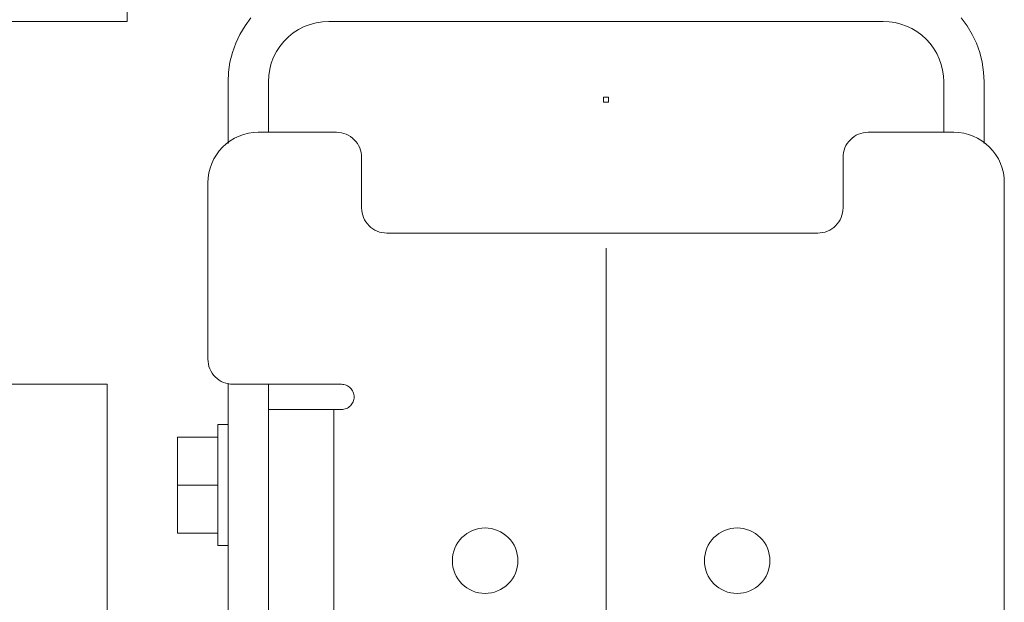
# Model space of a CAD drawing. Header units: millimetres. Extents: x 295996 to 512960, y -33037 to 76497.
# Tile 160 of 256: x 373694 to 373889, y 54787 to 54902. Entities that reach past the tile are written whole.
import ezdxf

# ---------------------------------------------------------------- set-up
doc = ezdxf.new("R2010")
doc.units = ezdxf.units.MM
doc.header["$LTSCALE"] = 0.25
doc.linetypes.add('XKITLINE00', pattern=[0])
doc.layers.get('0').update_dxf_attribs({"lineweight": 20})

msp = doc.modelspace()

# ---------------------------------------------------------------- linework, layer by layer
at = {"linetype": 'XKITLINE00', "lineweight": 0}
for p, q in [((373715.359, 54924.76799), (373715.359, 54901.768)), ((373715.359, 54901.768), (373590.8592, 54901.768)), ((373738.72972, 54900.87943), (373737.72074, 54899.19596)), ((373739.89893, 54902.45586), (373738.72972, 54900.87943)), ((373751.65106, 54901.18068), (373750.47804, 54900.73054)), ((373752.86413, 54901.50576), (373751.65106, 54901.18068)), ((373754.10486, 54901.70222), (373752.86413, 54901.50576)), ((373755.35894, 54901.76802), (373754.10486, 54901.70222)), ((373865.35908, 54901.76802), (373755.35894, 54901.76802)), ((373866.53543, 54901.7102), (373865.35908, 54901.76802)), ((373867.70035, 54901.53747), (373866.53543, 54901.7102)), ((373868.84237, 54901.25125), (373867.70035, 54901.53747)), ((373869.95149, 54900.85452), (373868.84237, 54901.25125)), ((373871.01579, 54900.3511), (373869.95149, 54900.85452)), ((373881.98829, 54900.87943), (373880.81909, 54902.45586)), ((373882.99728, 54899.19596), (373881.98829, 54900.87943)), ((373737.72074, 54899.19596), (373736.8815, 54897.42165)), ((373748.30557, 54899.47622), (373747.32948, 54898.68574)), ((373749.3589, 54900.16024), (373748.30557, 54899.47622)), ((373750.47804, 54900.73054), (373749.3589, 54900.16024)), ((373872.02574, 54899.74563), (373871.01579, 54900.3511)), ((373872.97178, 54899.04409), (373872.02574, 54899.74563)), ((373873.84439, 54898.25325), (373872.97178, 54899.04409)), ((373883.83652, 54897.42165), (373882.99728, 54899.19596)), ((373736.8815, 54897.42165), (373736.22013, 54895.57367)), ((373746.44113, 54897.79752), (373745.65101, 54896.82143)), ((373747.32948, 54898.68574), (373746.44113, 54897.79752)), ((373874.63499, 54897.38076), (373873.84439, 54898.25325)), ((373875.33689, 54896.43483), (373874.63499, 54897.38076)), ((373884.49789, 54895.57367), (373883.83652, 54897.42165)), ((373736.22013, 54895.57367), (373735.74329, 54893.66978)), ((373744.96675, 54895.76798), (373744.39646, 54894.64884)), ((373745.65101, 54896.82143), (373744.96675, 54895.76798)), ((373875.942, 54895.42477), (373875.33689, 54896.43483)), ((373876.44554, 54894.36024), (373875.942, 54895.42477)), ((373884.97473, 54893.66978), (373884.49789, 54895.57367)), ((373735.74329, 54893.66978), (373735.45528, 54891.72833)), ((373743.94632, 54893.47618), (373743.62112, 54892.26299)), ((373744.39646, 54894.64884), (373743.94632, 54893.47618)), ((373876.84227, 54893.25135), (373876.44554, 54894.36024)), ((373877.12837, 54892.10909), (373876.84227, 54893.25135)), ((373885.26274, 54891.72833), (373884.97473, 54893.66978)), ((373735.35896, 54889.76794), (373735.45528, 54891.72833)), ((373743.62112, 54892.26299), (373743.42466, 54891.02238)), ((373877.30146, 54890.94417), (373877.12837, 54892.10909)), ((373885.35906, 54889.76794), (373885.26274, 54891.72833)), ((373735.35896, 54889.76794), (373735.35896, 54877.55471)), ((373743.42466, 54891.02238), (373743.35886, 54889.76794)), ((373743.35886, 54889.76794), (373743.35886, 54879.76795)), ((373877.35916, 54889.76794), (373877.30146, 54890.94417)), ((373877.35916, 54889.76794), (373877.35916, 54879.76795)), ((373885.35906, 54889.76794), (373885.35906, 54877.55471)), ((373810.85899, 54886.768), (373809.85906, 54886.768)), ((373809.85906, 54886.768), (373809.85906, 54885.76799)), ((373809.85906, 54885.76799), (373810.85899, 54885.76799)), ((373810.85899, 54886.768), (373810.85899, 54885.76799)), ((373738.45602, 54879.33736), (373737.53238, 54879.00679)), ((373739.40826, 54879.5759), (373738.45602, 54879.33736)), ((373740.3791, 54879.71979), (373739.40826, 54879.5759)), ((373741.359, 54879.76795), (373740.3791, 54879.71979)), ((373756.85907, 54879.76795), (373741.359, 54879.76795)), ((373757.34926, 54879.74387), (373756.85907, 54879.76795)), ((373757.83468, 54879.67186), (373757.34926, 54879.74387)), ((373758.31056, 54879.55265), (373757.83468, 54879.67186)), ((373758.77262, 54879.38743), (373758.31056, 54879.55265)), ((373759.21608, 54879.17762), (373758.77262, 54879.38743)), ((373860.44575, 54879.38743), (373860.00229, 54879.17762)), ((373860.9078, 54879.55265), (373860.44575, 54879.38743)), ((373861.38368, 54879.67186), (373860.9078, 54879.55265)), ((373861.8691, 54879.74387), (373861.38368, 54879.67186)), ((373862.35929, 54879.76795), (373861.8691, 54879.74387)), ((373879.35901, 54879.76795), (373862.35929, 54879.76795)), ((373880.33939, 54879.71979), (373879.35901, 54879.76795)), ((373881.30975, 54879.5759), (373880.33939, 54879.71979)), ((373882.262, 54879.33736), (373881.30975, 54879.5759)), ((373883.18611, 54879.00679), (373882.262, 54879.33736)), ((373735.01516, 54877.49808), (373734.28798, 54876.83909)), ((373735.80337, 54878.08268), (373735.01516, 54877.49808)), ((373736.64499, 54878.58718), (373735.80337, 54878.08268)), ((373737.53238, 54879.00679), (373736.64499, 54878.58718)), ((373759.63712, 54878.92537), (373759.21608, 54879.17762)), ((373760.03099, 54878.63307), (373759.63712, 54878.92537)), ((373760.39482, 54878.30358), (373760.03099, 54878.63307)), ((373760.72431, 54877.93999), (373760.39482, 54878.30358)), ((373761.01661, 54877.54588), (373760.72431, 54877.93999)), ((373761.26886, 54877.12496), (373761.01661, 54877.54588)), ((373858.20175, 54877.54588), (373857.9495, 54877.12496)), ((373858.49405, 54877.93999), (373858.20175, 54877.54588)), ((373858.82355, 54878.30358), (373858.49405, 54877.93999)), ((373859.1869, 54878.63307), (373858.82355, 54878.30358)), ((373859.58124, 54878.92537), (373859.1869, 54878.63307)), ((373860.00229, 54879.17762), (373859.58124, 54878.92537)), ((373884.07303, 54878.58718), (373883.18611, 54879.00679)), ((373884.91464, 54878.08268), (373884.07303, 54878.58718)), ((373885.70286, 54877.49808), (373884.91464, 54878.08268)), ((373886.43003, 54876.83909), (373885.70286, 54877.49808)), ((373733.629, 54876.11192), (373733.04439, 54875.3237)), ((373734.28798, 54876.83909), (373733.629, 54876.11192)), ((373761.47867, 54876.68138), (373761.26886, 54877.12496)), ((373761.64366, 54876.21944), (373761.47867, 54876.68138)), ((373761.76286, 54875.74344), (373761.64366, 54876.21944)), ((373761.83487, 54875.25802), (373761.76286, 54875.74344)), ((373857.45502, 54875.74344), (373857.38302, 54875.25802)), ((373857.57423, 54876.21944), (373857.45502, 54875.74344)), ((373857.73969, 54876.68138), (373857.57423, 54876.21944)), ((373857.9495, 54877.12496), (373857.73969, 54876.68138)), ((373887.08902, 54876.11192), (373886.43003, 54876.83909)), ((373887.67362, 54875.3237), (373887.08902, 54876.11192)), ((373732.12028, 54873.59481), (373731.78983, 54872.67082)), ((373732.5399, 54874.48197), (373732.12028, 54873.59481)), ((373733.04439, 54875.3237), (373732.5399, 54874.48197)), ((373761.85919, 54874.76795), (373761.83487, 54875.25802)), ((373761.85919, 54864.76796), (373761.85919, 54874.76795)), ((373857.38302, 54875.25802), (373857.35918, 54874.76795)), ((373857.35918, 54874.76795), (373857.35918, 54864.76796)), ((373888.17812, 54874.48197), (373887.67362, 54875.3237)), ((373888.59773, 54873.59481), (373888.17812, 54874.48197)), ((373888.92866, 54872.67082), (373888.59773, 54873.59481)), ((373731.55142, 54871.71893), (373731.40741, 54870.74821)), ((373731.78983, 54872.67082), (373731.55142, 54871.71893)), ((373889.16708, 54871.71893), (373888.92866, 54872.67082)), ((373889.31108, 54870.74821), (373889.16708, 54871.71893)), ((373731.40741, 54870.74821), (373731.35925, 54869.76796)), ((373731.35925, 54869.76796), (373731.35925, 54834.76799)), ((373889.35924, 54869.76796), (373889.31108, 54870.74821)), ((373889.35924, 54639.76794), (373889.35924, 54869.76796)), ((373761.85919, 54864.76796), (373761.88303, 54864.27789)), ((373761.88303, 54864.27789), (373761.95503, 54863.79259)), ((373761.95503, 54863.79259), (373762.07424, 54863.31659)), ((373857.14365, 54863.31659), (373857.26286, 54863.79259)), ((373857.26286, 54863.79259), (373857.33486, 54864.27789)), ((373857.35918, 54864.76796), (373857.33486, 54864.27789)), ((373762.07424, 54863.31659), (373762.2397, 54862.85453)), ((373762.2397, 54862.85453), (373762.44951, 54862.41095)), ((373762.44951, 54862.41095), (373762.70176, 54861.99015)), ((373762.70176, 54861.99015), (373762.99406, 54861.59604)), ((373856.22431, 54861.59604), (373856.51661, 54861.99015)), ((373856.51661, 54861.99015), (373856.76885, 54862.41095)), ((373856.76885, 54862.41095), (373856.97866, 54862.85453)), ((373856.97866, 54862.85453), (373857.14365, 54863.31659)), ((373762.99406, 54861.59604), (373763.32355, 54861.23245)), ((373763.32355, 54861.23245), (373763.6869, 54860.90296)), ((373763.6869, 54860.90296), (373764.08125, 54860.61066)), ((373764.08125, 54860.61066), (373764.50229, 54860.35841)), ((373764.50229, 54860.35841), (373764.94575, 54860.1486)), ((373764.94575, 54860.1486), (373765.40781, 54859.98326)), ((373765.40781, 54859.98326), (373765.88369, 54859.86405)), ((373765.88369, 54859.86405), (373766.36911, 54859.79205)), ((373852.84925, 54859.79205), (373853.33467, 54859.86405)), ((373853.33467, 54859.86405), (373853.81056, 54859.98326)), ((373853.81056, 54859.98326), (373854.27261, 54860.1486)), ((373854.27261, 54860.1486), (373854.71607, 54860.35841)), ((373854.71607, 54860.35841), (373855.13712, 54860.61066)), ((373855.13712, 54860.61066), (373855.53098, 54860.90296)), ((373855.53098, 54860.90296), (373855.89481, 54861.23245)), ((373855.89481, 54861.23245), (373856.22431, 54861.59604)), ((373766.85882, 54859.76796), (373766.36911, 54859.79205)), ((373852.35906, 54859.76796), (373766.85882, 54859.76796)), ((373852.35906, 54859.76796), (373852.84925, 54859.79205)), ((373810.35906, 54632.76799), (373810.35906, 54856.76799)), ((373731.35925, 54834.76799), (373731.38309, 54834.27792)), ((373731.38309, 54834.27792), (373731.45509, 54833.7925)), ((373731.45509, 54833.7925), (373731.5743, 54833.31662)), ((373731.5743, 54833.31662), (373731.73977, 54832.85456)), ((373731.73977, 54832.85456), (373731.94958, 54832.41098)), ((373731.94958, 54832.41098), (373732.20182, 54831.99017)), ((373732.20182, 54831.99017), (373732.49412, 54831.59607)), ((373732.49412, 54831.59607), (373732.82362, 54831.23248)), ((373732.82362, 54831.23248), (373733.18697, 54830.90299)), ((373733.18697, 54830.90299), (373733.58131, 54830.61068)), ((373733.58131, 54830.61068), (373734.00188, 54830.35844)), ((373646.85894, 54829.76799), (373711.35927, 54829.76799)), ((373711.35927, 54829.76799), (373711.35927, 54729.22557)), ((373734.00188, 54830.35844), (373734.44582, 54830.14863)), ((373734.44582, 54830.14863), (373734.9074, 54829.98329)), ((373734.9074, 54829.98329), (373735.38376, 54829.86408)), ((373735.35896, 54829.96695), (373735.35896, 54773.66131)), ((373735.38376, 54829.86408), (373735.86918, 54829.79207)), ((373735.86918, 54829.79207), (373736.35889, 54829.76799)), ((373736.35889, 54829.76799), (373757.859, 54829.76799)), ((373743.35886, 54774.76805), (373743.35886, 54829.76799)), ((373757.859, 54829.76799), (373758.10409, 54829.75595)), ((373758.3468, 54829.71995), (373758.10409, 54829.75595)), ((373758.58475, 54829.66035), (373758.3468, 54829.71995)), ((373758.81553, 54829.57774), (373758.58475, 54829.66035)), ((373759.03774, 54829.47283), (373758.81553, 54829.57774)), ((373759.24803, 54829.34671), (373759.03774, 54829.47283)), ((373759.44496, 54829.20056), (373759.24803, 54829.34671)), ((373759.62663, 54829.03581), (373759.44496, 54829.20056)), ((373759.79162, 54828.85402), (373759.62663, 54829.03581)), ((373759.93753, 54828.65696), (373759.79162, 54828.85402)), ((373760.06389, 54828.44644), (373759.93753, 54828.65696)), ((373760.1688, 54828.22471), (373760.06389, 54828.44644)), ((373760.25129, 54827.99368), (373760.1688, 54828.22471)), ((373760.3109, 54827.75574), (373760.25129, 54827.99368)), ((373760.25129, 54826.54231), (373760.3109, 54826.78025)), ((373760.34714, 54827.51303), (373760.3109, 54827.75574)), ((373760.3109, 54826.78025), (373760.34714, 54827.02296)), ((373760.35906, 54827.26794), (373760.34714, 54827.51303)), ((373760.34714, 54827.02296), (373760.35906, 54827.26794)), ((373756.35887, 54824.768), (373743.35886, 54824.768)), ((373756.35887, 54824.768), (373756.35887, 54779.76804)), ((373756.35887, 54824.768), (373757.859, 54824.768)), ((373757.859, 54824.768), (373758.10409, 54824.78004)), ((373758.10409, 54824.78004), (373758.3468, 54824.81604)), ((373758.3468, 54824.81604), (373758.58475, 54824.87564)), ((373758.58475, 54824.87564), (373758.81553, 54824.95826)), ((373758.81553, 54824.95826), (373759.03774, 54825.06316)), ((373759.03774, 54825.06316), (373759.24803, 54825.18928)), ((373759.24803, 54825.18928), (373759.44496, 54825.33543)), ((373759.44496, 54825.33543), (373759.62663, 54825.50018)), ((373759.62663, 54825.50018), (373759.79162, 54825.68198)), ((373759.79162, 54825.68198), (373759.93753, 54825.87903)), ((373759.93753, 54825.87903), (373760.06389, 54826.08955)), ((373760.06389, 54826.08955), (373760.1688, 54826.31128)), ((373760.1688, 54826.31128), (373760.25129, 54826.54231)), ((373733.35911, 54821.53731), (373733.35911, 54821.76798)), ((373733.35911, 54821.76798), (373733.35911, 54797.98215)), ((373733.35911, 54821.76798), (373735.35896, 54821.76798)), ((373733.35911, 54821.76798), (373735.35896, 54821.76798)), ((373733.35911, 54821.59012), (373733.35911, 54821.56818)), ((373725.35921, 54809.76801), (373725.35921, 54819.26804)), ((373733.35911, 54819.26804), (373725.35921, 54819.26804)), ((373725.35921, 54809.76801), (373725.35921, 54800.26799)), ((373725.35921, 54809.76801), (373733.35911, 54809.76801)), ((373785.72202, 54801.23668), (373785.09117, 54801.1431)), ((373786.35908, 54801.26803), (373785.72202, 54801.23668)), ((373786.99613, 54801.23668), (373786.35908, 54801.26803)), ((373787.62699, 54801.1431), (373786.99613, 54801.23668)), ((373835.72174, 54801.23668), (373835.09088, 54801.1431)), ((373836.35927, 54801.26803), (373835.72174, 54801.23668)), ((373836.99632, 54801.23668), (373836.35927, 54801.26803)), ((373837.62718, 54801.1431), (373836.99632, 54801.23668)), ((373725.35921, 54800.26799), (373733.35911, 54800.26799)), ((373781.76285, 54799.36414), (373781.33465, 54798.8916)), ((373782.23539, 54799.79258), (373781.76285, 54799.36414)), ((373782.74799, 54800.1725), (373782.23539, 54799.79258)), ((373783.29492, 54800.50044), (373782.74799, 54800.1725)), ((373783.87142, 54800.77319), (373783.29492, 54800.50044)), ((373784.47223, 54800.98813), (373783.87142, 54800.77319)), ((373785.09117, 54801.1431), (373784.47223, 54800.98813)), ((373788.24592, 54800.98813), (373787.62699, 54801.1431)), ((373788.84626, 54800.77319), (373788.24592, 54800.98813)), ((373789.42323, 54800.50044), (373788.84626, 54800.77319)), ((373789.97017, 54800.1725), (373789.42323, 54800.50044)), ((373790.48277, 54799.79258), (373789.97017, 54800.1725)), ((373790.95531, 54799.36414), (373790.48277, 54799.79258)), ((373791.38351, 54798.8916), (373790.95531, 54799.36414)), ((373831.76304, 54799.36414), (373831.33436, 54798.8916)), ((373832.23558, 54799.79258), (373831.76304, 54799.36414)), ((373832.74771, 54800.1725), (373832.23558, 54799.79258)), ((373833.29511, 54800.50044), (373832.74771, 54800.1725)), ((373833.87161, 54800.77319), (373833.29511, 54800.50044)), ((373834.47243, 54800.98813), (373833.87161, 54800.77319)), ((373835.09088, 54801.1431), (373834.47243, 54800.98813)), ((373838.24611, 54800.98813), (373837.62718, 54801.1431)), ((373838.84645, 54800.77319), (373838.24611, 54800.98813)), ((373839.42295, 54800.50044), (373838.84645, 54800.77319)), ((373839.97036, 54800.1725), (373839.42295, 54800.50044)), ((373840.48248, 54799.79258), (373839.97036, 54800.1725)), ((373840.95503, 54799.36414), (373840.48248, 54799.79258)), ((373841.3837, 54798.8916), (373840.95503, 54799.36414)), ((373733.35911, 54797.76888), (373733.35911, 54797.94591)), ((373733.35911, 54797.76888), (373735.35896, 54797.76805)), ((373733.35911, 54797.76888), (373735.35896, 54797.76805)), ((373780.62654, 54797.83206), (373780.35379, 54797.25545)), ((373780.95461, 54798.37923), (373780.62654, 54797.83206)), ((373781.33465, 54798.8916), (373780.95461, 54798.37923)), ((373791.76355, 54798.37923), (373791.38351, 54798.8916)), ((373792.09162, 54797.83206), (373791.76355, 54798.37923)), ((373792.36437, 54797.25545), (373792.09162, 54797.83206)), ((373830.62673, 54797.83206), (373830.35398, 54797.25545)), ((373830.95432, 54798.37923), (373830.62673, 54797.83206)), ((373831.33436, 54798.8916), (373830.95432, 54798.37923)), ((373841.76374, 54798.37923), (373841.3837, 54798.8916)), ((373842.09133, 54797.83206), (373841.76374, 54798.37923)), ((373842.36408, 54797.25545), (373842.09133, 54797.83206)), ((373779.89031, 54795.40508), (373779.85883, 54794.76803)), ((373779.98377, 54796.03606), (373779.89031, 54795.40508)), ((373780.13874, 54796.65487), (373779.98377, 54796.03606)), ((373780.35379, 54797.25545), (373780.13874, 54796.65487)), ((373792.57894, 54796.65487), (373792.36437, 54797.25545)), ((373792.73439, 54796.03606), (373792.57894, 54796.65487)), ((373792.82785, 54795.40508), (373792.73439, 54796.03606)), ((373792.85885, 54794.76803), (373792.82785, 54795.40508)), ((373829.8905, 54795.40508), (373829.85903, 54794.76803)), ((373829.98396, 54796.03606), (373829.8905, 54795.40508)), ((373830.13893, 54796.65487), (373829.98396, 54796.03606)), ((373830.35398, 54797.25545), (373830.13893, 54796.65487)), ((373842.57913, 54796.65487), (373842.36408, 54797.25545)), ((373842.73411, 54796.03606), (373842.57913, 54796.65487)), ((373842.82757, 54795.40508), (373842.73411, 54796.03606)), ((373842.85904, 54794.76803), (373842.82757, 54795.40508)), ((373779.85883, 54794.76803), (373779.89031, 54794.13085)), ((373779.89031, 54794.13085), (373779.98377, 54793.49988)), ((373779.98377, 54793.49988), (373780.13874, 54792.88118)), ((373792.57894, 54792.88118), (373792.73439, 54793.49988)), ((373792.73439, 54793.49988), (373792.82785, 54794.13085)), ((373792.82785, 54794.13085), (373792.85885, 54794.76803)), ((373829.85903, 54794.76803), (373829.8905, 54794.13085)), ((373829.8905, 54794.13085), (373829.98396, 54793.49988)), ((373829.98396, 54793.49988), (373830.13893, 54792.88118)), ((373842.57913, 54792.88118), (373842.73411, 54793.49988)), ((373842.73411, 54793.49988), (373842.82757, 54794.13085)), ((373842.82757, 54794.13085), (373842.85904, 54794.76803)), ((373780.13874, 54792.88118), (373780.35379, 54792.28061)), ((373780.35379, 54792.28061), (373780.62654, 54791.70387)), ((373780.62654, 54791.70387), (373780.95461, 54791.15682)), ((373791.76355, 54791.15682), (373792.09162, 54791.70387)), ((373792.09162, 54791.70387), (373792.36437, 54792.28061)), ((373792.36437, 54792.28061), (373792.57894, 54792.88118)), ((373830.13893, 54792.88118), (373830.35398, 54792.28061)), ((373830.35398, 54792.28061), (373830.62673, 54791.70387)), ((373830.62673, 54791.70387), (373830.95432, 54791.15682)), ((373841.76374, 54791.15682), (373842.09133, 54791.70387)), ((373842.09133, 54791.70387), (373842.36408, 54792.28061)), ((373842.36408, 54792.28061), (373842.57913, 54792.88118)), ((373780.95461, 54791.15682), (373781.33465, 54790.64446)), ((373781.33465, 54790.64446), (373781.76285, 54790.17179)), ((373781.76285, 54790.17179), (373782.23539, 54789.74347)), ((373782.23539, 54789.74347), (373782.74799, 54789.36344)), ((373789.97017, 54789.36344), (373790.48277, 54789.74347)), ((373790.48277, 54789.74347), (373790.95531, 54790.17179)), ((373790.95531, 54790.17179), (373791.38351, 54790.64446)), ((373791.38351, 54790.64446), (373791.76355, 54791.15682)), ((373830.95432, 54791.15682), (373831.33436, 54790.64446)), ((373831.33436, 54790.64446), (373831.76304, 54790.17179)), ((373831.76304, 54790.17179), (373832.23558, 54789.74347)), ((373832.23558, 54789.74347), (373832.74771, 54789.36344)), ((373839.97036, 54789.36344), (373840.48248, 54789.74347)), ((373840.48248, 54789.74347), (373840.95503, 54790.17179)), ((373840.95503, 54790.17179), (373841.3837, 54790.64446)), ((373841.3837, 54790.64446), (373841.76374, 54791.15682)), ((373782.74799, 54789.36344), (373783.29492, 54789.03549)), ((373783.29492, 54789.03549), (373783.87142, 54788.76274)), ((373783.87142, 54788.76274), (373784.47223, 54788.54792)), ((373784.47223, 54788.54792), (373785.09117, 54788.39283)), ((373785.09117, 54788.39283), (373785.72202, 54788.29925)), ((373786.35908, 54788.26802), (373785.72202, 54788.29925)), ((373786.35908, 54788.26802), (373786.99613, 54788.29925)), ((373786.99613, 54788.29925), (373787.62699, 54788.39283)), ((373787.62699, 54788.39283), (373788.24592, 54788.54792)), ((373788.24592, 54788.54792), (373788.84626, 54788.76274)), ((373788.84626, 54788.76274), (373789.42323, 54789.03549)), ((373789.42323, 54789.03549), (373789.97017, 54789.36344)), ((373832.74771, 54789.36344), (373833.29511, 54789.03549)), ((373833.29511, 54789.03549), (373833.87161, 54788.76274)), ((373833.87161, 54788.76274), (373834.47243, 54788.54792)), ((373834.47243, 54788.54792), (373835.09088, 54788.39283)), ((373835.09088, 54788.39283), (373835.72174, 54788.29925)), ((373836.35927, 54788.26802), (373835.72174, 54788.29925)), ((373836.35927, 54788.26802), (373836.99632, 54788.29925)), ((373836.99632, 54788.29925), (373837.62718, 54788.39283)), ((373837.62718, 54788.39283), (373838.24611, 54788.54792)), ((373838.24611, 54788.54792), (373838.84645, 54788.76274)), ((373838.84645, 54788.76274), (373839.42295, 54789.03549)), ((373839.42295, 54789.03549), (373839.97036, 54789.36344))]:
    msp.add_line(p, q, dxfattribs=at)

doc.saveas('drawing.dxf')
